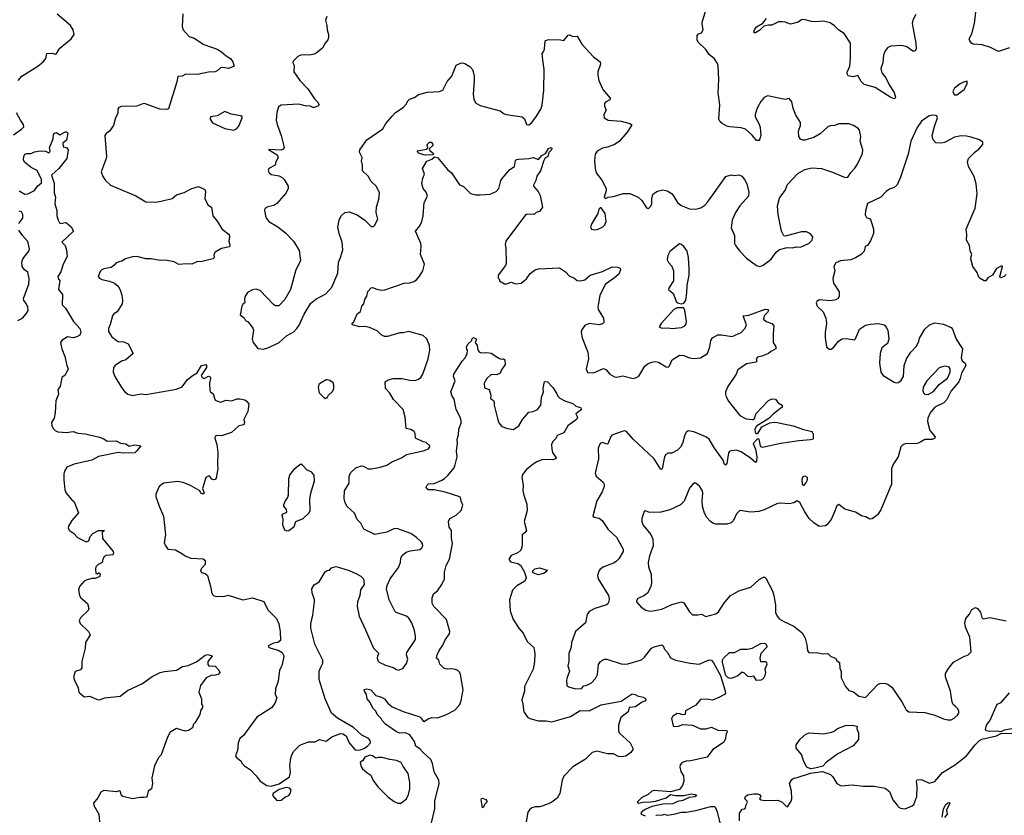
# Model space of a CAD drawing. Extents: x 2220333 to 2384341, y 721037 to 894043.
# Tile 142 of 256: x 2268790 to 2277737, y 803485 to 810718. Entities that reach past the tile are written whole.
import ezdxf

# ---------------------------------------------------------------- set-up
doc = ezdxf.new("R2010")
doc.units = 0

msp = doc.modelspace()

# ---------------------------------------------------------------- linework, layer by layer
at = {"layer": '0CON10XD'}
for points in [[(2271005, 807723.3), (2271055, 807736.7), (2271146.4, 807783.6), (2271215, 807844.2), (2271279.7, 807880.3), (2271309.1, 807910.9), (2271328.3, 807941.7), (2271375, 808040), (2271435, 808140), (2271481.7, 808178.3), (2271573, 808227), (2271625, 808286.2), (2271681.9, 808415), (2271686.7, 808515), (2271705.6, 808555), (2271725.6, 808625), (2271720.9, 808695), (2271692.7, 808775), (2271681.7, 808831.7), (2271691.9, 808895), (2271710, 808935), (2271745.7, 808964.3), (2271785, 808970), (2271855, 808945.7), (2271925, 808896), (2271985, 808836.7), (2272005, 808836.7), (2272015, 808847.5), (2272042.9, 808905), (2272030, 808965), (2272032, 809015), (2272054.2, 809085.8), (2272060, 809145), (2272032.3, 809202.3), (2271985, 809246.7), (2271957, 809297), (2271903.8, 809345), (2271903.8, 809395), (2271896, 809435), (2271900.6, 809465), (2271877.8, 809515), (2271880, 809535), (2271944.1, 809625.9), (2272089.2, 809725), (2272117.8, 809775), (2272175, 809841.1), (2272205, 809873.1), (2272275, 809920), (2272306.1, 809953.9), (2272318.3, 809981.7), (2272332, 809995), (2272378.1, 810011.9), (2272415, 810037.5), (2272495, 810060.9), (2272605, 810064.2), (2272635, 810078.8), (2272675, 810156.7), (2272716.6, 810203.4), (2272757.5, 810305), (2272795, 810323.3), (2272815, 810326.7), (2272835, 810320), (2272881.7, 810291.7), (2272903.3, 810265), (2272911.2, 810245), (2272920, 810205), (2272920, 810165), (2272910.3, 810040.3), (2272918, 809995), (2272932.3, 809962.3), (2272975, 809938.8), (2273155, 809890.8), (2273192.9, 809862.9), (2273215, 809855.6), (2273355, 809835.8), (2273377, 809817), (2273396.1, 809766.1), (2273415, 809762.5), (2273444.2, 809785), (2273485, 809840), (2273525.7, 809905), (2273538.7, 809941.3), (2273551.7, 810078.3), (2273554.3, 810265), (2273542.7, 810352.7), (2273538.3, 810411.7), (2273550, 810425), (2273558.3, 810451.7), (2273565, 810526), (2273595, 810537.5), (2273703.6, 810536.4), (2273735, 810530), (2273773.6, 810576.4), (2273785, 810580), (2273815, 810566.2), (2273855, 810567.5), (2273896.7, 810495), (2274005, 810380), (2274063.8, 810335), (2274068.8, 810315), (2274044.3, 810245), (2274042.9, 810215), (2274051.4, 810165), (2274090, 810085), (2274156.1, 810003.9), (2274151.2, 809988.8), (2274112.8, 809967.2), (2274104.3, 809955), (2274105, 809932.5), (2274119.2, 809895), (2274097.1, 809855), (2274102.2, 809825), (2274138.8, 809805), (2274255, 809796.4), (2274335.5, 809775.5), (2274350, 809765), (2274350, 809755), (2274310, 809695), (2274237.7, 809612.3), (2274195, 809583.3), (2274131.4, 809558.6), (2274085, 809550), (2274037.3, 809522.7), (2274020, 809495), (2274012.9, 809435), (2274018, 809365), (2274028.8, 809325), (2274078.8, 809258.8), (2274118.8, 809185), (2274118.8, 809165), (2274103, 809113), (2274102.5, 809105), (2274113, 809093), (2274135.9, 809104.1), (2274185, 809110.6), (2274275, 809137.8), (2274335, 809138.1), (2274411.2, 809105), (2274442, 809075), (2274485, 809007.5), (2274505, 809003.3), (2274525, 809023.3), (2274533.8, 809045), (2274533.8, 809095), (2274546.7, 809135), (2274585, 809160), (2274635, 809170), (2274675, 809163.3), (2274720, 809135), (2274767.6, 809057.6), (2274800.3, 809030.3), (2274875, 809000), (2274935, 808994.4), (2274980.7, 809009.3), (2275016.4, 809033.6), (2275041.3, 809058.7), (2275087.5, 809125), (2275205.8, 809294.2), (2275255, 809307.1), (2275285, 809302.5), (2275325, 809308.8), (2275353.3, 809295), (2275375.7, 809265.7), (2275396.2, 809225), (2275415, 809150), (2275411.2, 809115), (2275334.5, 809025.5), (2275295.8, 808965), (2275264.4, 808895), (2275254.2, 808825), (2275284.2, 808755), (2275284.2, 808685), (2275294.3, 808665), (2275332.9, 808615), (2275395, 808550.6), (2275484.5, 808484.5), (2275515, 808476), (2275545, 808488), (2275618.7, 808541.3), (2275665, 808606.2), (2275695, 808630), (2275765, 808648), (2275815, 808643.8), (2275845, 808653.8), (2275885, 808650), (2275911.7, 808661.7), (2275965, 808686), (2275990.8, 808715), (2275997.5, 808745), (2275975, 808772.5), (2275938.3, 808788.3), (2275895, 808789.4), (2275745, 808748.8), (2275732.7, 808752.7), (2275712.9, 808795), (2275681.7, 808948.3), (2275675.9, 809025.9), (2275693, 809097), (2275747.4, 809172.6), (2275765, 809215.8), (2275861.3, 809318.7), (2275925, 809356.2), (2275989.3, 809370.7), (2276075, 809365.7), (2276175, 809332.9), (2276275, 809290), (2276296.1, 809283.9), (2276315, 809286.7), (2276341.2, 809328.8), (2276380.3, 809369.7), (2276404.2, 809405), (2276449.2, 809500.8), (2276452, 809535), (2276427.5, 809615), (2276432.5, 809655), (2276420, 809715), (2276405, 809732.5), (2276366.1, 809756.1), (2276325, 809770), (2276235, 809771.2), (2276195, 809756.2), (2276155, 809754.3), (2276135, 809744.2), (2276065, 809682), (2276005, 809646.2), (2275925, 809623.8), (2275905, 809623.3), (2275885, 809633.3), (2275871.2, 809655), (2275866.2, 809705), (2275886, 809755), (2275886, 809785), (2275841.2, 809855), (2275817.5, 809915), (2275805, 809970), (2275781.7, 810001.7), (2275745, 809992.5), (2275585, 810026.7), (2275555, 810010), (2275526.2, 809975), (2275490, 809915), (2275472, 809855), (2275474.2, 809834.2), (2275509.5, 809769.5), (2275518.3, 809738.3), (2275523.8, 809665), (2275515.9, 809634.1), (2275505, 809620), (2275485, 809620), (2275445, 809668.8), (2275385, 809724), (2275345, 809734.2), (2275240, 809745), (2275215, 809751.2), (2275174.2, 809774.2), (2275155, 809790), (2275142, 809815), (2275153.5, 809945), (2275135.6, 810054.4), (2275143.3, 810175), (2275137.3, 810297.3), (2275130.5, 810320.5), (2275105, 810362.5), (2275055, 810403.3), (2275025, 810447.5), (2274956.2, 810515), (2274946.2, 810535), (2274946.7, 810575), (2274959.3, 810590.7), (2274985, 810597.5), (2275000.8, 810625), (2274992.5, 810682.5), (2274995.7, 810704.3), (2275063.3, 810935)], [(2277785, 810461.2), (2277685, 810430), (2277612.5, 810465), (2277535, 810488.2), (2277455, 810494.4), (2277438, 810505), (2277422.5, 810525), (2277418.6, 810545), (2277440.6, 810589.4), (2277467.1, 810685), (2277480.7, 810815)], [(2268775.6, 810164.4), (2268808.8, 810205), (2268953.6, 810296.4), (2269004.4, 810335.6), (2269028.8, 810365), (2269035, 810410), (2269085, 810413.1), (2269115, 810406), (2269125, 810410), (2269155, 810458), (2269257, 810543), (2269284, 810585), (2269277.1, 810625), (2269251.9, 810665), (2269129.1, 810769.1)], [(2270271.7, 810771.7), (2270266, 810655), (2270275, 810627.5), (2270330, 810565), (2270375, 810550), (2270463.6, 810493.6), (2270585, 810451.1), (2270625, 810427.5), (2270665, 810388.8), (2270705, 810364), (2270725.7, 810335), (2270737.5, 810295), (2270685.9, 810274.1), (2270635, 810283.8), (2270615, 810281.2), (2270585, 810252.5), (2270566.4, 810243.6), (2270505, 810240), (2270405, 810220), (2270298.3, 810221.7), (2270265, 810206), (2270227.7, 810202.3), (2270217.5, 810152.5), (2270141.7, 809908.3), (2270125, 809900.8), (2270062.5, 809905), (2269925, 809955.8), (2269898.3, 809951.7), (2269855, 809933.3), (2269715, 809928.7), (2269691.5, 809918.5), (2269683.1, 809905), (2269681.9, 809865), (2269660.6, 809825), (2269642, 809755), (2269605.5, 809704.5), (2269576.7, 809685), (2269562, 809665), (2269578.8, 809475), (2269576.2, 809455), (2269531.2, 809335), (2269544.1, 809294.1), (2269570, 809255), (2269613.9, 809213.9), (2269845, 809115.8), (2269935, 809063.1), (2270025, 809060), (2270075, 809067.5), (2270176.2, 809093.8), (2270213.3, 809126.7), (2270285, 809147.5), (2270355, 809184), (2270415, 809202.5), (2270472.5, 809175), (2270478.8, 809155), (2270473.6, 809093.6), (2270500, 809035), (2270533.3, 809015), (2270543.9, 808933.9), (2270585, 808887.5), (2270628.8, 808815), (2270693.8, 808765), (2270697.5, 808745), (2270690, 808705), (2270698.3, 808671.7), (2270695, 808652.5), (2270625, 808636.7), (2270565, 808606.2), (2270553.3, 808585), (2270556.7, 808555), (2270545, 808543.3), (2270435, 808517.5), (2270405, 808520), (2270353.6, 808496.4), (2270305, 808500), (2270235, 808491.2), (2270195, 808518), (2270115, 808530.8), (2270065, 808528.6), (2269985.6, 808545.6), (2269935, 808545.7), (2269855, 808564.2), (2269815, 808562.5), (2269750, 808545), (2269716.7, 808523.3), (2269695, 808517.5), (2269665, 808507.5), (2269645, 808482.5), (2269620, 808465), (2269555, 808453.3), (2269535, 808443.3), (2269521.7, 808428.3), (2269503.3, 808385), (2269515, 808367.5), (2269536.4, 808356.4), (2269605, 808342), (2269652.7, 808322.7), (2269683.8, 808295), (2269702.7, 808262.7), (2269717.1, 808215), (2269724.2, 808165), (2269721.4, 808135), (2269676.2, 808063.8), (2269646.3, 808043.7), (2269632.9, 808025), (2269612.9, 807947.1), (2269597.7, 807912.3), (2269598, 807885), (2269626, 807835), (2269665, 807804), (2269685, 807794.2), (2269735, 807790.8), (2269775, 807772), (2269820, 807685), (2269753.2, 807626.8), (2269715, 807614.3), (2269656, 807575), (2269642.5, 807555), (2269638.8, 807515), (2269653, 807473), (2269715, 807373.3), (2269745, 807336.2), (2269773.3, 807315), (2269815, 807302.5), (2269895, 807315.7), (2269935, 807310), (2270215, 807360), (2270265, 807380), (2270313.4, 807446.6), (2270365, 807488), (2270401.7, 807508.3), (2270443.3, 807575), (2270480, 807585), (2270487.5, 807575), (2270487.5, 807555), (2270440, 807485), (2270447.5, 807465), (2270465, 807456.7), (2270505, 807476.7), (2270521.2, 807471.2), (2270524.2, 807455), (2270515.6, 807415), (2270518, 807348), (2270523.3, 807335), (2270547, 807317), (2270565, 807260), (2270615, 807241.9), (2270665, 807258), (2270715, 807253.8), (2270765, 807270), (2270790.7, 807270.7), (2270835, 807262.5), (2270851.7, 807251.7), (2270872.5, 807225), (2270862.5, 807155), (2270827, 807083), (2270833.3, 807055), (2270827.5, 807035), (2270780, 807025), (2270715.8, 806964.2), (2270625, 806936), (2270588.3, 806938.3), (2270567.3, 806932.7), (2270561.9, 806915), (2270580.8, 806855), (2270588.9, 806785), (2270586, 806675), (2270591.2, 806638.8), (2270575, 806550), (2270565, 806536.7), (2270555, 806533.8), (2270535, 806540), (2270518, 806568), (2270502.7, 806567.3), (2270482.5, 806555), (2270452.5, 806455), (2270466.7, 806415), (2270456.2, 806403.8), (2270435, 806412.5), (2270426.2, 806436.2), (2270342.7, 806482.7), (2270275, 806511.2), (2270225, 806518.8), (2270097.5, 806505), (2270057, 806473), (2270028, 806405), (2270026.7, 806385), (2270056, 806295), (2270097.8, 806205), (2270115.7, 806035), (2270103.8, 805965), (2270110.5, 805940.5), (2270135, 805906), (2270205, 805900), (2270263.3, 805865), (2270293.3, 805845), (2270345, 805822.9), (2270456.1, 805816.1), (2270475, 805802.5), (2270476, 805765), (2270438.8, 805725), (2270433.9, 805703.9), (2270441.7, 805691.7), (2270475, 805684.3), (2270496.2, 805665), (2270527.3, 805555), (2270532.7, 805512.7), (2270542.4, 805492.4), (2270555, 805482), (2270585, 805474), (2270615, 805478.8), (2270645, 805474.2), (2270685, 805485.8), (2270816.4, 805443.6), (2270905, 805461.2), (2271009.5, 805429.5), (2271043.8, 805353.8), (2271123, 805273), (2271143.5, 805225), (2271155.4, 805155.4), (2271159.2, 805075), (2271135, 805057.3), (2271095, 805050), (2271046.7, 805025), (2271051.2, 805015), (2271070.8, 805005), (2271137.6, 804987.6), (2271173.8, 804965), (2271190.8, 804935), (2271185.8, 804915), (2271170.8, 804845), (2271150, 804805), (2271140, 804705), (2271114.1, 804635.9), (2271112, 804585), (2271125.8, 804555), (2271106.8, 804503.2), (2271077.9, 804462.1), (2270945, 804376.7), (2270825, 804211.2), (2270790, 804185), (2270774, 804145), (2270769.2, 804075), (2270752, 804025), (2270760.3, 804010.3), (2270799.3, 803979.3), (2270812.5, 803955), (2270832.5, 803935), (2270887.7, 803897.7), (2270940, 803845), (2270976.1, 803796.1), (2271035.8, 803755.8), (2271075, 803749.2), (2271148.3, 803771.7), (2271241.9, 803835), (2271251.4, 803875), (2271244.3, 803935), (2271254.4, 804005), (2271262.5, 804035), (2271282.2, 804067.8), (2271335, 804121.9), (2271415, 804154.4), (2271475.9, 804154.1), (2271515, 804173.8), (2271575, 804160), (2271625, 804198.9), (2271705, 804227.5), (2271725, 804225.8), (2271756.6, 804206.6), (2271784, 804145), (2271833.8, 804085), (2271848.1, 804078.1), (2271885, 804079.5), (2271918, 804092), (2271951.9, 804115), (2271977.5, 804145), (2271976, 804165), (2271958.8, 804185), (2271900, 804215), (2271822.2, 804282.2), (2271678.3, 804368.3), (2271623.3, 804415), (2271564.5, 804545), (2271510.3, 804720.3), (2271510.8, 804795), (2271530.7, 804839.3), (2271545, 804867.5), (2271545.6, 804895), (2271471.7, 805041.7), (2271435.5, 805185.5), (2271435.6, 805225), (2271454.3, 805305), (2271469.2, 805425), (2271468, 805445), (2271447, 805507), (2271444.4, 805544.4), (2271465, 805580), (2271512.3, 805607.7), (2271565, 805697.5), (2271585, 805710), (2271606.2, 805713.8), (2271623.9, 805736.1), (2271665, 805748), (2271785, 805710.8), (2271844.3, 805684.3), (2271888.8, 805658.8), (2271913.3, 805635), (2271920, 805585), (2271888, 805535), (2271882, 805485), (2271859.2, 805425), (2271855.7, 805385), (2271874.4, 805295), (2271931.1, 805171.1), (2272006.2, 805005), (2272053.3, 804955), (2272041.2, 804935), (2272038, 804915), (2272046.4, 804886.4), (2272055, 804877.5), (2272115, 804848.8), (2272185, 804830), (2272215, 804810.8), (2272235, 804805.8), (2272275, 804824.2), (2272305, 804866.2), (2272315.4, 804905.4), (2272305.6, 804945), (2272306.9, 804965), (2272388, 805085), (2272388, 805115), (2272376.2, 805165), (2272353.3, 805235), (2272327, 805277), (2272304.2, 805294.2), (2272210.5, 805330.5), (2272200, 805340), (2272147.8, 805445), (2272124.2, 805545), (2272130, 805575), (2272155.5, 805634.5), (2272233, 805737), (2272250, 805785), (2272254, 805825), (2272264.3, 805845.7), (2272301.1, 805878.9), (2272339.5, 805890.5), (2272425, 805901.2), (2272443.9, 805916.1), (2272453.3, 805935), (2272448.8, 805955), (2272433.8, 805975), (2272395, 806012), (2272345, 806045.8), (2272225, 806090), (2272195, 806091.2), (2272125, 806060), (2272017, 806037), (2271916.1, 806086.1), (2271890.7, 806140.7), (2271857.5, 806175), (2271833, 806233), (2271765, 806292.5), (2271746.7, 806325), (2271738.8, 806365), (2271740, 806435), (2271783.3, 806505), (2271784.1, 806565.9), (2271795, 806597.5), (2271845, 806643.8), (2271895, 806662), (2271915, 806658.8), (2271956.1, 806636.1), (2271985.8, 806634.2), (2272065, 806650), (2272125, 806668.1), (2272171.2, 806698.8), (2272258.8, 806735), (2272303.4, 806766.6), (2272455, 806797.9), (2272505, 806817.5), (2272516.2, 806835), (2272515, 806847.5), (2272485, 806875.4), (2272455, 806881.8), (2272386, 806915), (2272383.8, 806955), (2272373.3, 806975), (2272345, 806991.2), (2272302.7, 807002.7), (2272293.1, 807105), (2272273.6, 807173.6), (2272188, 807265), (2272154.3, 807324.3), (2272113.8, 807365), (2272110, 807425), (2272136.7, 807445), (2272184.4, 807455.6), (2272265.6, 807455.6), (2272335, 807441.9), (2272385, 807439.2), (2272415, 807450), (2272434.4, 807465.6), (2272454.5, 807495.5), (2272503.1, 807635), (2272517.1, 807715), (2272514.2, 807755), (2272488.3, 807818.3), (2272455, 807847.1), (2272325, 807882.5), (2272275, 807872.2), (2272245, 807872.9), (2272131.7, 807838.3), (2272105, 807837.5), (2272075, 807853.3), (2272038.7, 807888.7), (2271969.5, 807919.5), (2271925, 807928), (2271875, 807927.5), (2271817.5, 807945), (2271807.5, 807955), (2271825, 807972.5), (2271855.7, 808044.3), (2271886.7, 808065), (2271900, 808115), (2271916.2, 808135), (2271926.2, 808175), (2271943.3, 808205), (2271952.3, 808247.7), (2271985, 808281.2), (2271995, 808283.8), (2272035, 808267.1), (2272075, 808259.4), (2272108.7, 808261.3), (2272285, 808322), (2272335, 808326.2), (2272371.7, 808338.3), (2272397, 808353), (2272424.4, 808385.6), (2272454.2, 808435), (2272467.1, 808495), (2272432, 808585), (2272438, 808655), (2272434.2, 808685), (2272386, 808795), (2272426.2, 808845), (2272445, 808882.5)], [(2271581.7, 810748.3), (2271568.8, 810715), (2271581.2, 810665), (2271582.5, 810625), (2271596.2, 810585), (2271596.2, 810555), (2271591.2, 810535), (2271565, 810503.8), (2271540.3, 810459.7), (2271485, 810413.3), (2271465, 810403.8), (2271425, 810396), (2271375, 810398), (2271345, 810396), (2271315.9, 810384.1), (2271275, 810340), (2271272.5, 810325), (2271283, 810303), (2271280, 810245), (2271334.2, 810165), (2271409.1, 810089.1), (2271467.7, 809997.7), (2271495, 809972.5), (2271510, 809945), (2271498.8, 809931.2), (2271465, 809918.8), (2271455, 809918.8), (2271426.4, 809936.4), (2271395, 809930.8), (2271325, 809948.8), (2271165, 809940), (2271141.2, 809925), (2271126.7, 809875), (2271120, 809805), (2271128, 809765), (2271167.1, 809665), (2271192.5, 809555), (2271185, 809540.8), (2271165, 809533.6), (2271051.7, 809538.3), (2271128.3, 809488.3), (2271140, 809465), (2271117.8, 809425), (2271110, 809395), (2271055, 809366), (2271049.2, 809345), (2271056.2, 809325), (2271075, 809311.2), (2271148, 809298), (2271175, 809283.3), (2271193.3, 809265), (2271228.8, 809205), (2271228, 809185), (2271211.2, 809145), (2271125, 809046.7), (2271099.5, 809030.5), (2271043.6, 809016.4), (2271017.5, 809002.5), (2271013.8, 808985), (2271023.3, 808935), (2271031.7, 808911.7), (2271052.5, 808885), (2271136.2, 808835), (2271205, 808779.2), (2271278, 808705), (2271328.8, 808618.8), (2271342, 808525), (2271300, 808445), (2271250, 808265), (2271198.8, 808175), (2271145, 808116.7), (2271115, 808116), (2271095, 808129.2), (2270975, 808256), (2270938, 808268), (2270905, 808261.2), (2270860.5, 808239.5), (2270835, 808197.5), (2270831.2, 808175), (2270837, 808143), (2270820, 808135), (2270807.5, 808115), (2270792.5, 808035), (2270829.3, 808009.3), (2270842.5, 807985), (2270865, 807972.5), (2270909.2, 807915), (2270914, 807895), (2270902, 807815), (2270912.7, 807782.7), (2270955, 807730), (2271005, 807723.3)], [(2276933.3, 810765), (2276906.2, 810715), (2276900, 810685), (2276934, 810505), (2276936.2, 810455), (2276930.7, 810439.3), (2276919.3, 810430.7), (2276905, 810433.3), (2276852.7, 810472.7), (2276805, 810483.1), (2276705, 810476.9), (2276678.8, 810465), (2276654.5, 810435.5), (2276638.6, 810395), (2276634, 810325), (2276615.5, 810275), (2276625.4, 810235.4), (2276659.4, 810189.4), (2276690.8, 810125), (2276737.2, 810057.2), (2276749.2, 810015), (2276746.2, 810003.8), (2276735, 810000), (2276705, 810010.8), (2276565, 810102), (2276465, 810130), (2276435, 810157.5), (2276405, 810210), (2276365, 810198.8), (2276318.3, 810208.3), (2276308.8, 810225), (2276309.3, 810240.7), (2276334.3, 810295), (2276340.8, 810365), (2276338, 810505), (2276282.7, 810592.7), (2276233.1, 810623.1), (2276193.1, 810663.1), (2276155, 810688.5), (2276095, 810705.5), (2276025, 810698.2), (2275985, 810701.5), (2275915, 810720.8), (2275895, 810715.8), (2275865, 810695.8), (2275795, 810676.2), (2275745, 810696), (2275718.8, 810698.8), (2275685, 810699.4), (2275625, 810670), (2275595, 810670), (2275551.2, 810658.8), (2275515, 810622.5), (2275475, 810600), (2275465, 810597.5), (2275461.2, 810605), (2275466, 810625), (2275485, 810654.2), (2275544.3, 810685.7), (2275575, 810728.1)], [(2277305, 810033.8), (2277373.8, 810085), (2277400, 810135), (2277398.3, 810158.3), (2277365, 810150), (2277337.5, 810135), (2277283.3, 810095), (2277270, 810065), (2277272.5, 810055), (2277283.9, 810033.9), (2277305, 810033.8)], [(2268735, 809671.9), (2268805, 809723.3), (2268828, 809745), (2268825.8, 809765.8), (2268796.7, 809805), (2268760.9, 809870.9)], [(2270735, 809714.4), (2270760, 809725), (2270781.2, 809748.8), (2270810, 809825), (2270810, 809835), (2270800, 809845), (2270710.7, 809860.7), (2270655, 809883.3), (2270585, 809843.8), (2270522.5, 809835), (2270520, 809815), (2270541.7, 809781.7), (2270655, 809727.8), (2270735, 809714.4)], [(2277755, 808402.5), (2277736.1, 808383.9), (2277705, 808372.5), (2277697.5, 808385), (2277720, 808475), (2277715, 808480), (2277666.7, 808455), (2277628.8, 808395), (2277588.3, 808371.7), (2277570, 808345), (2277555, 808343.8), (2277517.5, 808365), (2277505, 808377.5), (2277489.2, 808419.2), (2277452.5, 808475), (2277433.6, 808543.6), (2277437.5, 808565), (2277442.5, 808585), (2277426, 808616), (2277421.4, 808665), (2277394.5, 808714.5), (2277396.9, 808765), (2277390, 808815), (2277472.9, 809005), (2277490.8, 809135), (2277480, 809225), (2277463.9, 809293.9), (2277413.3, 809385), (2277402.5, 809425), (2277413.3, 809455), (2277430, 809475), (2277472.3, 809517.7), (2277505, 809540), (2277542.5, 809585), (2277542.5, 809605), (2277512.5, 809625), (2277435, 809650.8), (2277395, 809660), (2277345, 809661.4), (2277285, 809650), (2277195, 809602), (2277165, 809596.7), (2277115, 809600), (2277090, 809625), (2277081.2, 809665), (2277101.7, 809748.3), (2277130, 809825), (2277125, 809840), (2277116.4, 809846.4), (2277085, 809848.8), (2277055, 809844), (2276986, 809795), (2276945, 809736.7), (2276889.2, 809615), (2276864.3, 809495), (2276794.1, 809285.9), (2276765, 809217.5), (2276736.1, 809193.9), (2276695, 809176.7), (2276665, 809156.2), (2276615, 809104), (2276493.8, 809046.2), (2276475, 808980), (2276471.4, 808945), (2276485, 808921.2), (2276515, 808907.5), (2276523.3, 808895), (2276550, 808815), (2276548.8, 808775), (2276522.7, 808707.3), (2276495, 808666.7), (2276472.5, 808655), (2276463.8, 808615), (2276435, 808582.5), (2276385, 808552.5), (2276343.9, 808536.1), (2276250, 808525), (2276205, 808508), (2276189.2, 808475), (2276195.8, 808435), (2276179.2, 808365), (2276186.4, 808323.6), (2276236, 808245), (2276237.5, 808205), (2276226.7, 808185), (2276205, 808172), (2276157.9, 808162.1), (2276055, 808171.2), (2276032.5, 808155), (2276027, 808143), (2276036.7, 808115), (2276092.1, 808062.1), (2276115.7, 808005), (2276122.5, 807955), (2276108.1, 807875), (2276108.6, 807825), (2276122.7, 807742.7), (2276145, 807722), (2276165, 807722.5), (2276185, 807737.5), (2276229.4, 807795), (2276265, 807816.1), (2276300.4, 807820.4), (2276375, 807807.5), (2276385, 807817.5), (2276422.5, 807905), (2276475, 807941.5), (2276521.7, 807951.7), (2276595, 807956.7), (2276644.4, 807944.4), (2276665, 807924), (2276679.4, 807895), (2276687.8, 807815), (2276674.3, 807775), (2276624.3, 807735), (2276610, 807685), (2276602.2, 807595), (2276616, 807515), (2276636.2, 807485), (2276735, 807424), (2276755, 807417.5), (2276775, 807420.8), (2276800.2, 807439.8), (2276820.5, 807475), (2276828.5, 807575), (2276848.9, 807635), (2276886.9, 807695), (2276938.8, 807751.2), (2276960.6, 807795), (2276965.8, 807824.2), (2277015, 807906.2), (2277057.5, 807945), (2277106.1, 807963.9), (2277185, 807948.8), (2277255, 807920), (2277266.7, 807905), (2277300, 807815), (2277356.7, 807725), (2277344.2, 807645), (2277355, 807617.5), (2277380, 807595), (2277386.7, 807575), (2277348, 807505), (2277337.1, 807455), (2277322.9, 807425), (2277254.2, 807345), (2277215.5, 807264.5), (2277188.8, 807235), (2277104.6, 807195.4), (2277064.2, 807145), (2277041.2, 807095), (2277038.8, 807065), (2277061.2, 806985), (2277110, 806925), (2277106.4, 806913.6), (2277083, 806903), (2277015, 806902.5), (2276975, 806876.7), (2276945, 806866.2), (2276835, 806861.2), (2276815, 806853.3), (2276795.8, 806834.2), (2276771.8, 806745), (2276729.9, 806680.1), (2276712.6, 806637.4), (2276711.8, 806495), (2276615, 806262), (2276585, 806216), (2276535, 806180), (2276515, 806178.8), (2276478.1, 806198.1), (2276445, 806205.6), (2276385, 806241.5), (2276287.1, 806267.1), (2276235, 806310), (2276215, 806300), (2276193.3, 806245), (2276163.1, 806175), (2276124.3, 806125), (2276111.7, 806118.3), (2276055, 806111.1), (2276005, 806145.7), (2275964.4, 806185), (2275923.3, 806245), (2275878.7, 806328.7), (2275855, 806343.8), (2275825, 806327.1), (2275783.4, 806316.6), (2275705, 806324.3), (2275675, 806320), (2275555, 806262.5), (2275505, 806248.6), (2275435, 806240), (2275335, 806257.8), (2275303.5, 806225), (2275275, 806164.2), (2275256.2, 806143.8), (2275215, 806133.3), (2275115, 806131.4), (2275089.7, 806139.7), (2275066.4, 806156.4), (2275035, 806194), (2275013.3, 806233.3), (2274994.5, 806295), (2274992.1, 806342.1), (2274998.8, 806415), (2274993.8, 806435), (2274967.3, 806477.3), (2274937.5, 806502.5), (2274925, 806506.7), (2274905, 806493.8), (2274875, 806460), (2274828, 806342), (2274793.3, 806306.7), (2274698.3, 806261.7), (2274615, 806240.3), (2274515, 806238.6), (2274475, 806253.3), (2274464, 806246), (2274443.3, 806185), (2274443.9, 806153.9), (2274455, 806122.5), (2274525, 806038.8), (2274544.4, 805995), (2274545.7, 805935), (2274512.2, 805845), (2274500, 805785), (2274504.2, 805745), (2274528, 805675), (2274530, 805595), (2274522.5, 805555), (2274493.8, 805505), (2274460.3, 805479.7), (2274406.7, 805455), (2274393.8, 805435), (2274396.2, 805425), (2274438.1, 805378.1), (2274480.9, 805350.9), (2274505, 805342.9), (2274525, 805341.4), (2274625, 805360), (2274663.6, 805376.4), (2274715, 805403.2), (2274805, 805427.5), (2274825.5, 805415.5), (2274875, 805333.8), (2274905, 805308.8), (2274953.6, 805306.4), (2274985, 805314), (2275025, 805294), (2275115, 805316.2), (2275140, 805335), (2275187.7, 805412.3), (2275245, 805480), (2275325, 805526.7), (2275435, 805558.8), (2275510.9, 805629.1), (2275555, 805652), (2275569.7, 805639.7), (2275629.2, 805525), (2275643, 805483), (2275659.2, 805395), (2275658.6, 805325), (2275675, 805293.8), (2275692.6, 805272.6), (2275735, 805245.7), (2275825.4, 805205.4), (2275900.8, 805145), (2275928.9, 805095), (2275943.1, 805035), (2275950, 804980), (2275965, 804963.3), (2276035, 804964), (2276085, 804953.8), (2276135, 804956.2), (2276160, 804930), (2276203.3, 804915), (2276215, 804892.5), (2276240, 804875), (2276243.6, 804823.6), (2276256.1, 804793.9), (2276253.3, 804735), (2276293.8, 804655), (2276325, 804621.2), (2276366.6, 804606.6), (2276415, 804568), (2276475, 804557.1), (2276586.7, 804673.3), (2276605, 804683.3), (2276645, 804686.5), (2276677.6, 804677.6), (2276715, 804650.8), (2276805, 804516.2), (2276844.2, 804444.2), (2276870, 804425), (2277015, 804419.4), (2277107, 804397), (2277185, 804363.8), (2277223.9, 804353.9), (2277255, 804353.3), (2277283, 804367), (2277313, 804397), (2277322.5, 804415), (2277322.5, 804435), (2277312.5, 804455), (2277293.6, 804473.6), (2277273.9, 804493.9), (2277263.8, 804515), (2277248, 804615), (2277204.2, 804745), (2277204.2, 804775), (2277229.7, 804820.3), (2277275, 804876), (2277363, 804927), (2277407.5, 804945), (2277435, 804970), (2277422.5, 805105), (2277383.8, 805195), (2277378, 805235), (2277386.7, 805275), (2277422, 805315), (2277442.5, 805355), (2277475, 805373.1), (2277495, 805365.8), (2277521.5, 805331.5), (2277532.5, 805282.5), (2277545, 805270), (2277606.4, 805283.6), (2277754.3, 805254.3)], [(2268785, 809162), (2268835, 809131.2), (2268864.1, 809135.9), (2268925.8, 809164.2), (2268952.5, 809205), (2268989.2, 809235), (2268989.2, 809265), (2268947.6, 809347.6), (2268893.8, 809375), (2268834.2, 809424.2), (2268823.8, 809445), (2268826.7, 809475), (2268837.5, 809495), (2268855, 809503.3), (2268895, 809503.3), (2268925, 809516.9), (2268975, 809526.9), (2269025, 809523.3), (2269055, 809507.5), (2269059.3, 809510.7), (2269066.7, 809525), (2269061.2, 809555), (2269094, 809635), (2269097.5, 809675), (2269105, 809686.7), (2269125, 809692.5), (2269155, 809672.5), (2269205, 809700), (2269215, 809700), (2269227, 809687), (2269216, 809624), (2269182.5, 809595), (2269183.6, 809563.6), (2269215, 809556.7), (2269231.2, 809535), (2269219.2, 809455), (2269145, 809366.2), (2269080, 809305), (2269102, 809232), (2269103.8, 809145), (2269115.6, 809105), (2269108.1, 809045), (2269125.8, 808985), (2269127.1, 808935), (2269139.2, 808895), (2269153, 808873), (2269165, 808866), (2269205, 808874.2), (2269215, 808870.8), (2269256.7, 808835), (2269277.5, 808795), (2269172.5, 808695), (2269203.8, 808665), (2269214.1, 808624.1), (2269220, 808565), (2269184.5, 808495.5), (2269162.5, 808425), (2269137.5, 808385), (2269140, 808365), (2269153.3, 808345), (2269143.8, 808265), (2269179.3, 808219.3), (2269176.7, 808125), (2269206.7, 808095), (2269277.5, 807975), (2269335, 807910), (2269344.2, 807875.8), (2269335, 807851.2), (2269310, 807835), (2269275, 807825.6), (2269225, 807835.6), (2269175, 807803.8), (2269161.2, 807785), (2269171.4, 807725), (2269200, 807655), (2269217.5, 807575), (2269230, 807545), (2269203, 807487), (2269173.3, 807465), (2269157.5, 807385), (2269137.5, 807355), (2269141.2, 807315), (2269117, 807253), (2269112.9, 807145), (2269104.2, 807095), (2269078.2, 807055), (2269083.1, 807025), (2269097.5, 806997.5), (2269112.1, 806982.1), (2269135, 806970.8)], [(2272475, 809486.7), (2272440, 809495), (2272413.8, 809505), (2272403, 809527), (2272488.3, 809541.7), (2272497.5, 809552.5), (2272493.3, 809585), (2272514.1, 809605.9), (2272530, 809605), (2272540, 809595), (2272543.3, 809575), (2272510, 809545), (2272518.3, 809528.3), (2272547.5, 809505), (2272550, 809495), (2272545, 809490), (2272475, 809486.7)], [(2272445, 808882.5), (2272456, 808935), (2272466.7, 809055), (2272496.4, 809115), (2272485, 809150.8), (2272456, 809185), (2272445, 809230), (2272453, 809277), (2272467.5, 809315), (2272450, 809365), (2272488.8, 809431.2), (2272535, 809450), (2272558.3, 809471.7), (2272585, 809466.7), (2272676.1, 809356.1), (2272713.3, 809325), (2272785, 809216.7), (2272822.3, 809202.3), (2272885, 809138.8), (2272935, 809127.5), (2272972.7, 809127.3), (2273065, 809131.1), (2273120.8, 809155), (2273143.3, 809185), (2273163.3, 809255), (2273175, 809274), (2273243.3, 809355), (2273286.2, 809385), (2273295, 809436.7), (2273305, 809446.2), (2273325, 809451.2), (2273415, 809456), (2273455, 809464), (2273505, 809447.5), (2273535, 809482.5), (2273568, 809502), (2273595, 809546.2), (2273615, 809556.7), (2273625, 809550), (2273621.2, 809535), (2273598, 809512), (2273588, 809475), (2273562.7, 809457.3), (2273551.3, 809438.7), (2273522.1, 809345), (2273490.5, 809295), (2273481.4, 809255), (2273460, 809215), (2273460, 809205), (2273500.8, 809155), (2273519.5, 809119.5), (2273540, 809015), (2273512.5, 808975), (2273482.5, 808965), (2273465, 808947.5), (2273405, 808950), (2273385, 808944), (2273208.8, 808705), (2273200, 808675), (2273206.2, 808645), (2273210, 808505), (2273203.3, 808485), (2273137.5, 808395), (2273138.3, 808368.3), (2273150, 808355), (2273150, 808345), (2273195, 808317.5), (2273215, 808316.7), (2273255, 808331.2), (2273296.4, 808316.4), (2273346.2, 808323.8), (2273395, 808362.5), (2273428.3, 808411.7), (2273475, 808443.3), (2273505, 808453.8), (2273695, 808462.5), (2273750, 808425), (2273786.4, 808386.4), (2273825, 808372), (2273855, 808348), (2273885, 808343.1), (2273925, 808352.9), (2273975, 808397.1), (2274085, 808429.4), (2274175, 808472.5), (2274225, 808469.2), (2274245, 808458.8), (2274249.2, 808445), (2274235, 808406.2), (2274195, 808371.4), (2274112, 808315), (2274060.8, 808215), (2274042.3, 808102.3), (2274046.2, 808085), (2274093.8, 808005), (2274097.5, 807965), (2274086.1, 807953.9), (2274056.1, 807943.9), (2273965, 807956), (2273925, 807938), (2273894.3, 807895), (2273891.9, 807875), (2273900.6, 807825), (2273953.3, 807695), (2273958.1, 807635), (2273937.5, 807545), (2273949.5, 807509.5), (2274005, 807509.2), (2274095.9, 807545.9), (2274115, 807537.5), (2274152, 807495), (2274195, 807470.8), (2274215, 807469.2), (2274271.2, 807481.2), (2274365, 807457.1), (2274395, 807464.3), (2274415, 807478.6), (2274471.8, 807568.2), (2274495, 807588.2), (2274535, 807606.2), (2274565, 807611.2), (2274595, 807605.5), (2274665, 807561.4), (2274681.7, 807558.3), (2274695, 807570), (2274720, 807625), (2274785, 807668.1), (2274825, 807665.5), (2274875, 807645.5), (2274915, 807638.2), (2274975, 807645.5), (2275039.2, 807685), (2275062, 807745), (2275069.5, 807800.5), (2275085, 807826.7), (2275135, 807852.5), (2275165.9, 807854.1), (2275265, 807838), (2275345, 807873.8), (2275383.8, 807915), (2275394, 807945), (2275364.1, 808025.9), (2275415, 808032.2), (2275565, 808085.5), (2275587.5, 808085), (2275593.8, 808075), (2275584.2, 808055), (2275553.8, 808025), (2275550, 807995), (2275572.5, 807975), (2275625.7, 807955.7), (2275643.8, 807935), (2275636, 807865), (2275636.2, 807785), (2275661.2, 807745), (2275660, 807725), (2275615, 807701.2), (2275595, 807683.8), (2275535, 807659.2), (2275495, 807650), (2275482.5, 807635), (2275487.5, 807615), (2275480, 807605), (2275395, 807588.8), (2275316.7, 807535), (2275299.2, 807495), (2275224.4, 807385), (2275204.4, 807335), (2275203.1, 807315), (2275210.9, 807290.9), (2275229.4, 807249.4), (2275335, 807118.5), (2275391.1, 807091.1), (2275445, 807083.5), (2275456.2, 807083.8), (2275470.8, 807095), (2275478.8, 807135), (2275594.1, 807255.9), (2275625, 807272.5), (2275657, 807267), (2275683.6, 807233.6), (2275720, 807215), (2275720, 807195), (2275638.8, 807135), (2275598.5, 807091.5), (2275485.5, 807024.5), (2275471.5, 806995), (2275474.5, 806965), (2275485, 806955.6), (2275496.2, 806955), (2275533.8, 807016.2), (2275605, 807054.3), (2275645, 807059.5), (2275674.5, 807055.5), (2275817.5, 807025), (2275913, 806993), (2275990, 806975), (2275990, 806965), (2276000, 806955), (2276000, 806905), (2275975, 806897.5), (2275868.8, 806888.8), (2275705, 806864.5), (2275539.7, 806829.7), (2275526, 806835), (2275520.6, 806845), (2275510, 806905), (2275495, 806909.2), (2275456.2, 806865), (2275477.1, 806815), (2275487.1, 806745), (2275486, 806705), (2275476.4, 806693.6), (2275431.7, 806731.7), (2275345, 806789.2), (2275305, 806803.8), (2275255, 806800), (2275242.5, 806795), (2275230.5, 806779.5), (2275216.7, 806685), (2275205, 806667.5), (2275193.9, 806673.9), (2275181.2, 806715), (2275102.6, 806822.6), (2275055, 806905.8), (2275025.4, 806925.4), (2274915, 806971.1), (2274865, 806979.4), (2274845, 806966), (2274834.3, 806945), (2274814.3, 806865.7), (2274795, 806831.2), (2274768.8, 806805), (2274715, 806778), (2274683.9, 806776.1), (2274662.5, 806765), (2274650, 806745), (2274626.7, 806635), (2274615, 806630), (2274555.9, 806725.9), (2274365, 806906.2), (2274305, 806974), (2274285, 806979.2), (2274265, 806975.7), (2274170.3, 806939.7), (2274160.5, 806929.5), (2274135, 806861.2), (2274125, 806859.2), (2274085, 806874.4), (2274063.3, 806866.7), (2274046.2, 806823.8), (2274050, 806725), (2274020, 806595), (2274028.8, 806568.8), (2274092.5, 806515), (2274101.4, 806495), (2274101.4, 806475), (2274081.9, 806425), (2274035.6, 806345), (2273997.5, 806205), (2274010, 806195), (2274056.8, 806186.8), (2274084.2, 806165), (2274137.5, 806085), (2274212.5, 806015), (2274274.2, 805905), (2274274.2, 805885), (2274234.1, 805815.9), (2274208.8, 805791.2), (2274185, 805776.2), (2274096.7, 805745), (2274065, 805724), (2274051.4, 805705), (2274041.4, 805665), (2274045.7, 805635), (2274140.8, 805485), (2274147.1, 805455), (2274144.2, 805425.8), (2274135, 805406.7), (2274122.7, 805397.3), (2274015.6, 805364.4), (2273965, 805338.8), (2273947.7, 805312.3), (2273930, 805235), (2273842, 805155), (2273803, 805057), (2273800.8, 805015), (2273778.8, 804955), (2273781.2, 804885), (2273770, 804845), (2273786.2, 804795), (2273765, 804737.5), (2273757.5, 804715), (2273761.7, 804661.7), (2273785, 804650), (2273845, 804636.2), (2273895, 804638.8), (2273915, 804662.5), (2273945, 804667.5), (2273985, 804690), (2274021.3, 804728.7), (2274040, 804765), (2274050, 804855), (2274069.2, 804885), (2274085, 804896.9), (2274105, 804905.7), (2274125, 804905.8), (2274255, 804861.4), (2274285, 804858.1), (2274315, 804863.1), (2274439.8, 804900.2), (2274466.7, 804923.3), (2274530, 805005), (2274555, 805017.1), (2274623.8, 805033.8), (2274637.3, 805027.3), (2274650, 804995), (2274676.7, 804965), (2274705, 804917.5), (2274750, 804895), (2274883, 804867), (2274965, 804858.8), (2275055, 804897.5), (2275075, 804895.7), (2275095, 804870.8), (2275158, 804755), (2275198.2, 804625), (2275202.5, 804595), (2275195.5, 804584.5), (2275143.3, 804555), (2275085, 804533.3), (2275035, 804540.6), (2274975, 804538.8), (2274933, 804487), (2274840, 804435), (2274838.3, 804401.7), (2274815, 804400), (2274789.3, 804409.3), (2274765, 804410), (2274724.1, 804385.9), (2274714.1, 804365.9), (2274728.3, 804298.3), (2274735, 804292.5), (2274775, 804296.7), (2274815, 804310), (2274905, 804303.8), (2274975, 804272), (2275028.3, 804271.7), (2275075, 804286.2), (2275135, 804260), (2275215, 804256.7), (2275220, 804245), (2275208.3, 804221.7), (2275201.2, 804175), (2275184.3, 804145.7), (2275087.1, 804082.9), (2275038, 804015), (2274889.3, 803980.7), (2274845, 803976.9), (2274811.2, 803965), (2274792.5, 803945), (2274787.5, 803925), (2274799.2, 803885), (2274821.2, 803845), (2274823.6, 803796.4), (2274813.3, 803755), (2274785, 803721.2), (2274705, 803700), (2274555, 803710), (2274535, 803703.3), (2274501.2, 803675), (2274443.6, 803646.4), (2274400, 803605), (2274415, 803594.6), (2274465, 803608.8), (2274505, 803605.2), (2274566, 803615), (2274665.7, 803644.3), (2274705, 803674.2), (2274750, 803665), (2274825, 803664.7), (2274895, 803680.3), (2274926.7, 803675), (2274944, 803665), (2274925, 803654.2), (2274874.2, 803645.8), (2274815, 803621.3), (2274768, 803612), (2274725, 803588.4), (2274635, 803586.5), (2274534.5, 803565.5), (2274473, 803537), (2274443.5, 803516.5), (2274434, 803505), (2274436.7, 803495), (2274475, 803481.4)], [(2268783.3, 808865), (2268818, 808915), (2268818, 808948), (2268805, 808972.5), (2268785, 808978.6)], [(2274015, 808806.7), (2274045, 808813.3), (2274090, 808835), (2274107, 808853), (2274118.6, 808885), (2274108.6, 808955), (2274075, 809007.5), (2274065, 809007.5), (2274053.3, 808995), (2274044, 808955), (2273988, 808865), (2273976.7, 808835), (2273985, 808812.5), (2274015, 808806.7)], [(2268773.3, 807985), (2268815, 808006), (2268850, 808045), (2268865.6, 808075), (2268862.9, 808105), (2268848.3, 808138.3), (2268827.5, 808165), (2268822.9, 808185), (2268873.3, 808315), (2268877.3, 808365), (2268862.5, 808422.5), (2268833.3, 808443.3), (2268812.5, 808475), (2268809.1, 808515), (2268819.5, 808545), (2268874.3, 808615), (2268880, 808635), (2268862.8, 808702.8), (2268813.8, 808755), (2268781.2, 808805)], [(2274805, 808133.8), (2274825, 808140), (2274841.7, 808168.3), (2274852.9, 808235), (2274853.8, 808306.2), (2274873.1, 808395), (2274873.2, 808455), (2274868.4, 808555), (2274854.7, 808614.7), (2274825, 808657.1), (2274805, 808674), (2274785, 808681.2), (2274698.8, 808611.2), (2274678.8, 808575), (2274674, 808535), (2274685, 808510), (2274715, 808478.8), (2274732.2, 808435), (2274730, 808345), (2274692, 808285), (2274686.7, 808265), (2274728.7, 808228.7), (2274759.8, 808149.8), (2274775, 808140), (2274805, 808133.8)], [(2274725, 807910), (2274745, 807913.8), (2274805, 807920), (2274835, 807936.2), (2274846.6, 807953.4), (2274850, 807975), (2274834, 808075), (2274825, 808097.5), (2274765, 808100), (2274735, 808084), (2274617.5, 807955), (2274600, 807925), (2274625, 807913.3), (2274675, 807918), (2274725, 807910)], [(2272529.4, 803405), (2272561.1, 803545), (2272560.8, 803615), (2272600.9, 803775), (2272597.3, 803805), (2272555, 803880), (2272542.2, 803955), (2272525, 803993.3), (2272455.6, 804055), (2272428, 804088), (2272388.6, 804115), (2272376.2, 804156.2), (2272335.7, 804215.7), (2272295, 804234.4), (2272245, 804233.1), (2272215, 804244.5), (2272114, 804315), (2272083, 804347), (2272074.2, 804364.2), (2272043.8, 804395), (2272023.3, 804435), (2271999.5, 804459.5), (2271975, 804510), (2271948, 804545), (2271942.5, 804585), (2271922, 804615), (2271921.2, 804628.8), (2271945, 804634.3), (2271980, 804625), (2272027.5, 804575), (2272078.8, 804558.8), (2272105, 804543.8), (2272133.8, 804505), (2272175, 804470.8), (2272275, 804429.4), (2272425, 804379.2), (2272439.5, 804369.5), (2272455, 804340.8), (2272465, 804337.5), (2272495, 804358.1), (2272535, 804373.3), (2272585, 804372.3), (2272661.2, 804398.8), (2272745, 804442.3), (2272788, 804492), (2272801.2, 804528.8), (2272819.6, 804625), (2272796, 804766), (2272787.9, 804787.9), (2272772.6, 804802.6), (2272751.4, 804811.4), (2272714.6, 804815.4), (2272673.4, 804813.4), (2272642.7, 804822.7), (2272609.2, 804859.2), (2272597.5, 804895), (2272578.8, 804915), (2272582.5, 804945), (2272601.9, 804985), (2272635, 805032), (2272655, 805079.2), (2272694.2, 805135), (2272697.1, 805155), (2272667.5, 805265), (2272551.8, 805385), (2272539.4, 805415), (2272537, 805463), (2272551.2, 805498.8), (2272585, 805526.7), (2272627, 805583), (2272651.4, 805635), (2272650.6, 805695), (2272665.6, 805755), (2272695.5, 805814.5), (2272721.4, 805955), (2272712.9, 806005), (2272713.3, 806075), (2272693.8, 806105), (2272687, 806157), (2272700, 806185), (2272756.2, 806215), (2272802, 806255), (2272815.7, 806305), (2272801.4, 806341.4), (2272796.2, 806375), (2272789.5, 806379.5), (2272655, 806424), (2272555, 806444), (2272502.5, 806445), (2272486.7, 806455), (2272483.8, 806465), (2272490, 806485), (2272505, 806500), (2272555, 806502.5), (2272625, 806530.8), (2272651.3, 806548.7), (2272681.2, 806575), (2272736.8, 806643.2), (2272748.5, 806671.5), (2272766, 806745), (2272759.2, 806795), (2272767.1, 806865), (2272764, 806905), (2272777.5, 806945), (2272780.8, 806995), (2272801.2, 807048.8), (2272802.7, 807072.7), (2272792.9, 807105), (2272755.6, 807175), (2272737.5, 807267.5), (2272720, 807295), (2272708.8, 807335), (2272746, 807435), (2272733.3, 807475), (2272736.2, 807495), (2272810, 807615), (2272837.5, 807645), (2272857.5, 807685), (2272860, 807715), (2272853, 807723), (2272850, 807745), (2272865, 807770), (2272898.3, 807801.7), (2272900, 807815), (2272915, 807830), (2272940, 807815), (2272930, 807785), (2272947, 807757), (2272953, 807713), (2272967, 807697), (2272985, 807690), (2273035, 807692.5), (2273075, 807686), (2273145, 807640), (2273165, 807633.3), (2273186.4, 807636.4), (2273197, 807627), (2273200, 807585), (2273166.7, 807535), (2273156.7, 807505), (2273125, 807489.2), (2273075, 807493.3), (2273033.6, 807456.4), (2273010, 807415), (2273015, 807370), (2273056.7, 807355), (2273072.5, 807305), (2273067.5, 807275), (2273095, 807257.5), (2273102.5, 807245), (2273101.2, 807215), (2273131.2, 807091.2), (2273144, 807054), (2273171.2, 807021.2), (2273213.6, 807003.6), (2273275, 806992.5), (2273326.7, 807025), (2273360, 807085), (2273415, 807148.8), (2273455, 807156.7), (2273496.2, 807175), (2273524, 807215), (2273532.5, 807285), (2273548.8, 807335), (2273546.7, 807365), (2273560, 807430), (2273585, 807427.5), (2273635, 807373.8), (2273666.4, 807323.6)], [(2277045, 807312.2), (2277095, 807337.8), (2277145, 807402), (2277222.1, 807457.9), (2277245.7, 807515), (2277244.2, 807544.2), (2277235, 807558), (2277216.9, 807566.9), (2277195, 807568.1), (2277145, 807553.5), (2277033.8, 807435), (2277001.1, 807378.9), (2276995.6, 807345), (2277002.5, 807325), (2277013.8, 807315), (2277045, 807312.2)], [(2271565, 807270), (2271575, 807280), (2271585, 807280), (2271597.5, 807305), (2271633, 807337), (2271644, 807365), (2271645.9, 807395.9), (2271637.3, 807417.3), (2271607.7, 807437.7), (2271585, 807443.3), (2271575, 807443.3), (2271522.5, 807415), (2271509.3, 807400.7), (2271501.2, 807375), (2271510, 807325), (2271565, 807270)], [(2273666.4, 807323.6), (2273680, 807295), (2273697.7, 807277.7), (2273744.2, 807254.2), (2273815, 807230), (2273845, 807206), (2273885, 807192.9), (2273894.3, 807175), (2273843.8, 807135), (2273860, 807105), (2273850, 807085), (2273772, 807025), (2273735, 806963.8), (2273675, 806937.5), (2273666.1, 806913.9), (2273633.3, 806885), (2273623.8, 806855), (2273624.1, 806814.1), (2273632.5, 806785), (2273664.2, 806735), (2273661.2, 806725), (2273635, 806717.5), (2273545, 806720.6), (2273490.5, 806699.5), (2273455, 806678.9), (2273395, 806629.1), (2273360, 806585), (2273352.7, 806555), (2273364.3, 806485.7), (2273362.9, 806435), (2273370, 806395), (2273399.4, 806315), (2273401.1, 806255), (2273374.2, 806155), (2273394, 806075), (2273383.9, 806056.1), (2273356.7, 806035), (2273355.8, 806005.8), (2273355.8, 805934.2), (2273343.3, 805895), (2273315, 805870), (2273255, 805846), (2273236, 805815), (2273250.3, 805790.3), (2273315.6, 805775.6), (2273339.7, 805759.7), (2273377.8, 805695), (2273391.4, 805645), (2273380, 805615), (2273307.8, 805572.2), (2273268.7, 805531.3), (2273240.8, 805445), (2273246, 805345), (2273274.3, 805264.3), (2273326.4, 805186.4), (2273365, 805142.5), (2273401.2, 805065), (2273460.5, 805010.5), (2273470.5, 804955), (2273468.8, 804881.2), (2273455.6, 804815), (2273377.5, 804655), (2273375.7, 804615), (2273354.3, 804535), (2273360.8, 804495), (2273372, 804425), (2273406.7, 804375), (2273435, 804361.4), (2273503.6, 804343.6), (2273575, 804345.5), (2273625, 804336.5), (2273795.3, 804384.7), (2273883, 804437), (2273965.9, 804434.1), (2274075, 804489.2), (2274255, 804522.9), (2274355, 804588.8), (2274383.9, 804583.9), (2274405, 804572.5), (2274455, 804560), (2274475.9, 804545.9), (2274480, 804535), (2274473.3, 804525), (2274438.8, 804511.2), (2274385, 804471.4), (2274327.5, 804465), (2274318, 804425), (2274252.5, 804375), (2274232.5, 804305), (2274231.2, 804255), (2274238.8, 804235), (2274336, 804145), (2274362.5, 804095), (2274362.5, 804085), (2274344, 804055), (2274298.5, 804021.5), (2274255, 804017.5), (2274230.7, 804020.7), (2274185, 804042.7), (2274132.5, 804045), (2274035, 804066.9), (2273992.4, 804057.6), (2273932, 803995), (2273815.4, 803924.6), (2273735, 803842), (2273718.6, 803805), (2273697.3, 803685), (2273675, 803642.5), (2273625, 803604.6), (2273595, 803589.6), (2273515, 803562.5), (2273475, 803562.5), (2273445, 803553.8), (2273421.2, 803535), (2273408.8, 803515), (2273391.2, 803425)], [(2269135, 806970.8), (2269215, 806965.8), (2269275, 806974.4), (2269318.3, 806958.3), (2269385, 806954), (2269514.2, 806924.2), (2269555, 806908), (2269585, 806886), (2269665, 806890), (2269705, 806868), (2269755, 806861.2), (2269785, 806841.4), (2269835, 806854), (2269890, 806845), (2269855, 806797.5), (2269835, 806781.2), (2269735, 806777.8), (2269685, 806783.1), (2269505, 806747.1), (2269445, 806714.4), (2269285, 806677.8), (2269219.5, 806650.5), (2269197.3, 806612.7), (2269191.7, 806588.3), (2269190.5, 806535), (2269200, 806445), (2269210.8, 806415), (2269264.5, 806354.5), (2269284, 806335), (2269323.8, 806235), (2269264.2, 806165), (2269231.9, 806115), (2269231.5, 806095), (2269243.1, 806073.1), (2269279.4, 806049.4), (2269315, 806011.2), (2269395, 805971.2), (2269418.8, 805981.2), (2269430.3, 806019.7), (2269455, 806046), (2269505, 806073.8), (2269560, 806075), (2269540, 806055), (2269542.3, 806002.3), (2269638.8, 805885), (2269642.5, 805867.5), (2269636.2, 805853.8), (2269575, 805848), (2269556.7, 805835), (2269543.8, 805815), (2269540, 805785), (2269502.5, 805765), (2269482.5, 805745), (2269477.5, 805725), (2269482.5, 805685), (2269495, 805680), (2269505, 805690), (2269515, 805690), (2269522.5, 805675), (2269515, 805653.3), (2269473, 805637), (2269445, 805636.7), (2269395, 805623.8), (2269375, 805613.3), (2269333.3, 805565), (2269323.3, 805535), (2269333.8, 805485), (2269345, 805462.5), (2269405, 805411.2), (2269419.2, 805365), (2269412.5, 805347.5), (2269341.7, 805281.7), (2269330, 805255), (2269338.8, 805228.8), (2269414.2, 805155), (2269429.2, 805125), (2269387.5, 805055), (2269383.5, 805005), (2269355.6, 804885), (2269355, 804827.5), (2269342.3, 804807.7), (2269295, 804791.2), (2269280, 804745), (2269286.7, 804713.3), (2269320, 804645), (2269326.2, 804605), (2269375, 804563.3), (2269427.7, 804567.7), (2269495, 804538.8), (2269515, 804536.2), (2269565, 804553.8), (2269702.3, 804567.7), (2269768.8, 804621.2), (2269905, 804684), (2269995, 804746.2), (2270065, 804783.3), (2270105, 804793.3), (2270215, 804803.3), (2270270.5, 804839.5), (2270322, 804848), (2270395, 804881.2), (2270475, 804941.2), (2270495, 804945.7), (2270529.3, 804939.3), (2270537.5, 804935), (2270532.5, 804925), (2270498.8, 804885), (2270498.8, 804855), (2270510, 804845), (2270565, 804841.2), (2270600, 804805), (2270610, 804785), (2270592.5, 804765), (2270556.1, 804756.1), (2270535, 804758), (2270485, 804736.2), (2270433.8, 804665), (2270418.8, 804605), (2270441.2, 804545), (2270442.5, 804495), (2270450, 804485), (2270450, 804465), (2270433.3, 804435), (2270427, 804403), (2270385, 804330), (2270370, 804315), (2270359.3, 804280.7), (2270323.6, 804256.4), (2270295, 804248.8), (2270215, 804273.8), (2270157.9, 804242.1), (2270134.4, 804195), (2270073.9, 804036.1), (2270047.5, 804005), (2270016.1, 803933.9), (2269990, 803825), (2269996.7, 803775), (2269986.7, 803725), (2269957.5, 803705), (2269945, 803650), (2269921.7, 803648.3), (2269885, 803648), (2269815, 803633.8), (2269726.4, 803656.4), (2269716.4, 803666.4), (2269702.5, 803705), (2269695, 803708.8), (2269665, 803700), (2269555, 803711.4), (2269526.7, 803695), (2269501.2, 803645), (2269460, 803595), (2269464.2, 803575), (2269510, 803495), (2269515.5, 803425.5)], [(2271215, 806072.5), (2271235, 806073.3), (2271285, 806110), (2271300, 806155), (2271365, 806183.3), (2271420, 806235), (2271430, 806255), (2271425.8, 806355), (2271435.7, 806415), (2271470, 806525), (2271465.8, 806575), (2271445.9, 806605.9), (2271401.7, 806621.7), (2271359.3, 806669.3), (2271345, 806677.5), (2271282.3, 806627.7), (2271246.1, 806583.9), (2271234, 806545), (2271228.8, 806395), (2271223.3, 806375), (2271201.2, 806345), (2271188, 806305), (2271186.7, 806295), (2271210, 806265), (2271213.3, 806245), (2271210, 806235), (2271176.7, 806223.3), (2271173.3, 806215), (2271180, 806175), (2271177.5, 806125), (2271195, 806080), (2271215, 806072.5)], [(2275915, 806483.3), (2275935, 806503.3), (2275950, 806535), (2275948.8, 806555), (2275927.7, 806567.7), (2275914.3, 806565.7), (2275903.3, 806555), (2275896.2, 806535), (2275901.2, 806495), (2275915, 806483.3)], [(2273502.5, 805672.5), (2273455, 805690), (2273451.2, 805705), (2273470, 805725), (2273513.9, 805733.9), (2273582.5, 805715), (2273580, 805705), (2273555, 805686), (2273515, 805674), (2273502.5, 805672.5)], [(2275485, 804711.2), (2275460.7, 804750.7), (2275425, 804743.3), (2275406.2, 804746.2), (2275377.3, 804777.3), (2275355.8, 804785.8), (2275317, 804753), (2275265, 804732), (2275245, 804729.4), (2275225, 804737.3), (2275206.7, 804756.7), (2275176.7, 804875), (2275175.7, 804895), (2275184, 804915), (2275240, 804965), (2275285, 804966.2), (2275344.4, 804995.6), (2275405, 804996.9), (2275445, 805004.4), (2275525, 805048), (2275555, 805051.2), (2275565, 805046.7), (2275575.8, 805035), (2275579.2, 805015), (2275525.8, 804955), (2275514.2, 804915), (2275522.5, 804885), (2275567.5, 804885), (2275576.7, 804875), (2275580, 804855), (2275562.5, 804815), (2275567.5, 804785), (2275562.5, 804755), (2275545, 804726.7), (2275525, 804712.5), (2275485, 804711.2)], [(2277705, 804244.2), (2277675, 804251.4), (2277606.1, 804246.1), (2277575, 804253.1), (2277565.8, 804265.8), (2277575.4, 804304.6), (2277609.2, 804350.8), (2277673.3, 804495), (2277709.3, 804510.7), (2277785, 804597.5)], [(2275975, 803907.8), (2275942.9, 803922.9), (2275916.4, 803975), (2275895, 804038.6), (2275847.1, 804095), (2275847.1, 804125), (2275883.1, 804176.9), (2275935, 804223.1), (2275965, 804235.6), (2276095, 804226), (2276169.5, 804240.5), (2276190.7, 804249.3), (2276222.5, 804275), (2276295, 804302), (2276355, 804303.8), (2276400, 804295), (2276397.5, 804275), (2276411.7, 804231.7), (2276412.5, 804175), (2276365, 804118), (2276223.8, 804045), (2276121.8, 803968.2), (2276086.8, 803933.2), (2276015, 803914), (2275975, 803907.8)], [(2276795, 803550), (2276835, 803544), (2276899.7, 803570.3), (2276913.8, 803585), (2276941.4, 803655), (2276945.5, 803744.5), (2276940, 803795), (2276945, 803808.8), (2276985, 803811.9), (2277055, 803778), (2277105, 803792.9), (2277175, 803874.4), (2277295, 803947.5), (2277392.9, 804027.1), (2277472.7, 804127.3), (2277512.7, 804165), (2277533.8, 804176.2), (2277665, 804209.3), (2277705, 804228.1), (2277881.9, 804231.9)], [(2277805, 804270.6), (2277735, 804257.9), (2277705, 804244.2)], [(2272253.6, 803596.4), (2272265, 803603.3), (2272303.3, 803635), (2272323.8, 803675), (2272336, 803725), (2272336, 803785), (2272321.2, 803865), (2272275, 803927.5), (2272256.7, 803965), (2272212.5, 803985), (2272152.5, 803992.5), (2272085, 804011.4), (2272048.8, 804011.2), (2272025, 804003.3), (2271995, 804026.2), (2271975, 804032.9), (2271926.2, 804015), (2271908.8, 803985), (2271884.3, 803965), (2271892.5, 803925), (2271905, 803908.8), (2271945, 803873.3), (2271981.2, 803851.2), (2272003, 803803), (2272044.4, 803744.4), (2272135, 803653.3), (2272191.7, 803611.7), (2272225, 803596.7), (2272253.6, 803596.4)], [(2275330, 803435), (2275330, 803505), (2275355, 803540), (2275377, 803543), (2275385, 803550), (2275387.5, 803575), (2275402.5, 803605), (2275400, 803615), (2275380, 803635), (2275384, 803655), (2275405, 803670.8), (2275461.2, 803681.2), (2275495, 803680.6), (2275515, 803672), (2275524, 803655), (2275512.5, 803635), (2275527.5, 803625), (2275555, 803619.3), (2275675, 803624.3), (2275716.4, 803606.4), (2275755, 803567.5), (2275767, 803563), (2275800, 803615), (2275805.8, 803634.2), (2275804.4, 803705), (2275786.2, 803775), (2275805, 803811.2), (2275825, 803823.2), (2275855, 803827.8), (2275975, 803868.5), (2276085, 803882.9), (2276157.5, 803855), (2276178.6, 803835), (2276214.2, 803775), (2276255, 803754.4), (2276353.6, 803763.6), (2276455, 803750.9), (2276555, 803749.4), (2276655, 803733.3), (2276693, 803703), (2276723.8, 803625), (2276767.5, 803575), (2276771.7, 803561.7), (2276795, 803550)], [(2271125, 803620), (2271165, 803622.5), (2271205, 803653.3), (2271236.1, 803663.9), (2271247.7, 803682.3), (2271256.2, 803715), (2271245, 803733.3), (2271212.7, 803737.3), (2271148.8, 803721.2), (2271092.5, 803685), (2271087.5, 803665), (2271125, 803620)], [(2272995, 803552.5), (2272982.9, 803625), (2272985, 803637.5), (2272995, 803641.2), (2273025, 803630), (2273035.8, 803615), (2273033.8, 803605), (2273013.3, 803585), (2273005, 803560), (2272995, 803552.5)], [(2277173, 803467), (2277184.4, 803545), (2277205, 803584), (2277225, 803600), (2277235, 803601.2), (2277243.3, 803593.3), (2277211.2, 803535), (2277217.5, 803495), (2277193.3, 803466.7)], [(2274570, 803485), (2274575, 803486), (2274635, 803490), (2274645, 803496.2), (2274675, 803487.5), (2274735, 803494.2), (2274805, 803513.3), (2274845, 803514.2), (2274935, 803530), (2275070, 803565), (2275102.5, 803565), (2275112, 803555), (2275126.4, 803516.4), (2275155.8, 803405)]]:
    msp.add_lwpolyline(points, dxfattribs=at)

doc.saveas('drawing.dxf')
